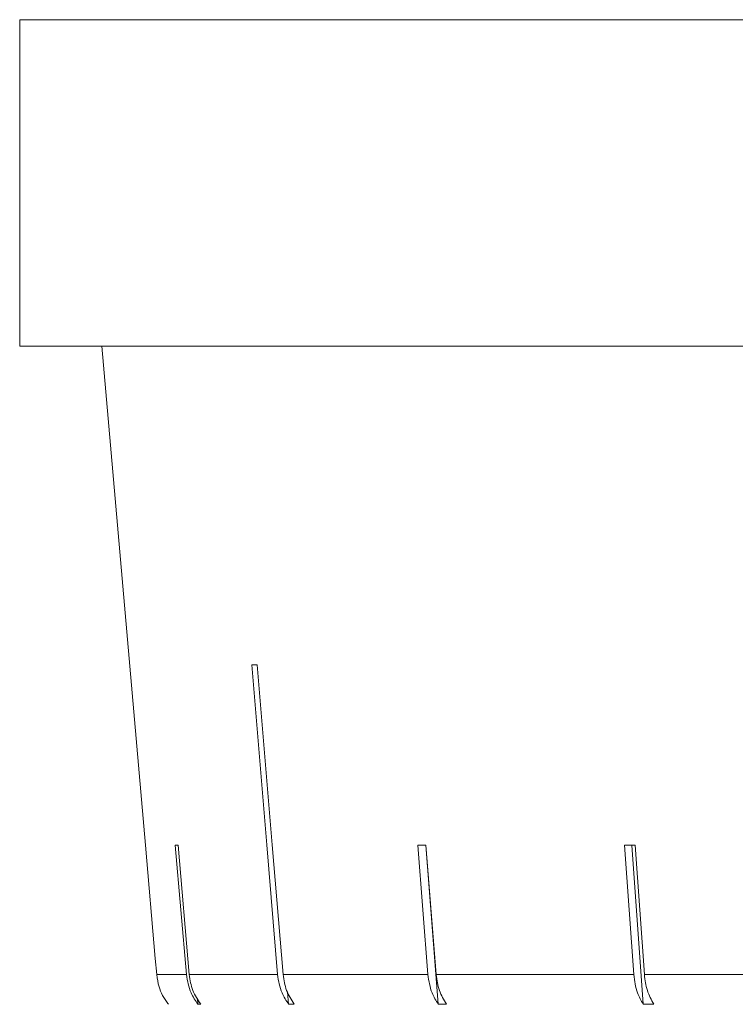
# Model space of a CAD drawing. Header units: inches. Extents: x -4.1 to 23, y -7 to 14.8.
# Tile 49 of 139: x 3.98 to 4.375, y 1.779 to 2.322. Entities that reach past the tile are written whole.
import ezdxf

# ---------------------------------------------------------------- set-up
doc = ezdxf.new("R2010")
doc.units = ezdxf.units.IN
doc.header["$MEASUREMENT"] = 0

msp = doc.modelspace()

# ---------------------------------------------------------------- linework, layer by layer
at = {"color": 7, "linetype": 'Continuous', "lineweight": 15}
for p, q in [((3.98008, 2.32238), (3.98008, 2.14238)), ((3.98008, 2.32238), (5.44808, 2.32238)), ((3.98367, 2.32238), (3.98008, 2.32238)), ((4.00242, 2.32238), (3.98797, 2.32238)), ((4.03702, 2.32238), (4.01187, 2.32238)), ((4.08707, 2.32238), (4.0515, 2.32238)), ((4.15204, 2.32238), (4.10643, 2.32238)), ((4.2312, 2.32238), (4.17606, 2.32238)), ((4.3237, 2.32238), (4.25962, 2.32238)), ((4.42851, 2.32238), (4.35621, 2.32238)), ((6.91608, 2.14238), (3.98008, 2.14238)), ((4.02527, 2.14238), (4.04936, 1.867)), ((4.04937, 1.867), (4.04936, 1.867)), ((4.06581, 1.867), (4.07197, 1.79568)), ((4.07353, 1.79568), (4.06737, 1.867)), ((4.19955, 1.867), (4.20511, 1.79568)), ((4.20401, 1.867), (4.21085, 1.77931)), ((4.20965, 1.79568), (4.20409, 1.867)), ((4.31356, 1.867), (4.31861, 1.79568)), ((4.31761, 1.867), (4.32382, 1.77931)), ((4.32449, 1.79568), (4.31944, 1.867)), ((4.05484, 1.80452), (4.05561, 1.79568)), ((4.05561, 1.79568), (4.07197, 1.79568)), ((4.07353, 1.79568), (4.12222, 1.79568)), ((4.12531, 1.79568), (4.20511, 1.79568)), ((4.20965, 1.79568), (4.31861, 1.79568)), ((4.32449, 1.79568), (4.45992, 1.79568)), ((4.07805, 1.78258), (4.07833, 1.77931)), ((4.12778, 1.78601), (4.12834, 1.77931)), ((4.0799, 1.77931), (4.07833, 1.77931)), ((4.13143, 1.77931), (4.12834, 1.77931)), ((4.21539, 1.77931), (4.21085, 1.77931)), ((4.3297, 1.77931), (4.32382, 1.77931))]:
    msp.add_line(p, q, dxfattribs=at)
at = {"color": 7, "linetype": 'Continuous', "lineweight": 15, "flags": 128}
for points in [[(4.10799, 1.96662), (4.11627, 1.8672), (4.12222, 1.79568)], [(4.12531, 1.79568), (4.11936, 1.8672), (4.11108, 1.96662)], [(4.05561, 1.79568), (4.05483, 1.80453), (4.04937, 1.867)]]:
    msp.add_lwpolyline(points, dxfattribs=at)
at = {"color": 7, "linetype": 'Continuous', "lineweight": 15}
for centre, major_axis, ratio, start_param, end_param in [((5.4584, 2.0907), (1.41828, 0.1181), 0.026849, 3.449982, 3.457033), ((5.45873, 1.99032), (1.4095, 0.12182), 0.013584, 3.293946, 3.301041), ((5.45769, 1.99032), (1.40949, 0.11005), 0.039478, 3.60619, 3.613285), ((5.4568, 1.99032), (1.40948, 0.10003), 0.051167, 3.762719, 3.769814)]:
    msp.add_ellipse(centre, major_axis=major_axis, ratio=ratio, start_param=start_param, end_param=end_param, dxfattribs=at)
for points, knots in [([(4.06205, 1.77931), (4.06193, 1.77946), (4.0597, 1.78236), (4.05682, 1.78776), (4.05595, 1.79344), (4.05561, 1.79568)], [0, 0, 0, 0, 0.0326818, 0.6183414, 1, 1, 1, 1]), ([(4.07197, 1.79568), (4.07257, 1.79221), (4.0736, 1.78629), (4.07695, 1.78136), (4.07833, 1.77931)], [0, 0, 0, 0, 0.585348, 1, 1, 1, 1]), ([(4.0799, 1.77931), (4.07826, 1.78179), (4.07497, 1.78678), (4.07401, 1.7927), (4.07353, 1.79568)], [0, 0, 0, 0, 0.496928, 1, 1, 1, 1]), ([(4.12222, 1.79568), (4.1228, 1.79221), (4.12379, 1.78629), (4.12701, 1.78136), (4.12834, 1.77931)], [0, 0, 0, 0, 0.5853489, 1, 1, 1, 1]), ([(4.13143, 1.77931), (4.12986, 1.78179), (4.12669, 1.78678), (4.12577, 1.7927), (4.12531, 1.79568)], [0, 0, 0, 0, 0.4969012, 1, 1, 1, 1]), ([(4.20511, 1.79568), (4.20565, 1.79221), (4.20658, 1.78629), (4.2096, 1.78136), (4.21085, 1.77931)], [0, 0, 0, 0, 0.585349, 1, 1, 1, 1]), ([(4.21539, 1.77931), (4.21391, 1.78179), (4.21094, 1.78678), (4.21008, 1.7927), (4.20965, 1.79568)], [0, 0, 0, 0, 0.496849, 1, 1, 1, 1]), ([(4.31861, 1.79568), (4.3191, 1.79221), (4.31994, 1.78629), (4.32268, 1.78136), (4.32382, 1.77931)], [0, 0, 0, 0, 0.585348, 1, 1, 1, 1]), ([(4.3297, 1.77931), (4.32836, 1.78179), (4.32566, 1.78678), (4.32488, 1.7927), (4.32449, 1.79568)], [0, 0, 0, 0, 0.496779, 1, 1, 1, 1])]:
    msp.add_open_spline(points, degree=3, knots=knots, dxfattribs=at)

doc.saveas('drawing.dxf')
